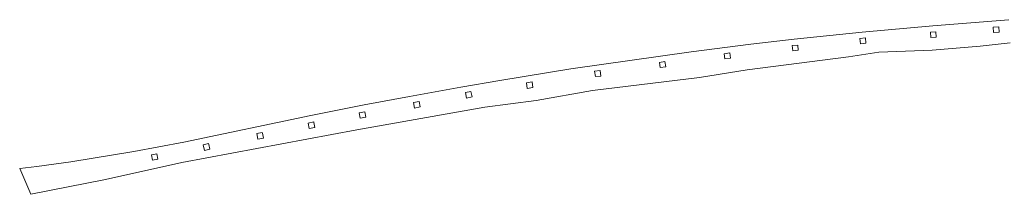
# Model space of a CAD drawing. Header units: metres. Extents: x 168032 to 180145, y 382923 to 399665.
# Tile 151 of 256: x 176190 to 176557, y 388746 to 388811. Entities that reach past the tile are written whole.
import ezdxf

# ---------------------------------------------------------------- set-up
doc = ezdxf.new("R2010")
doc.units = ezdxf.units.M
doc.layers.add('B-WE-OG-TERREIN_CULTUURSCHEIDING-GV', color=8, linetype='Continuous', lineweight=18)

msp = doc.modelspace()

# ---------------------------------------------------------------- linework, layer by layer
at = {"layer": 'B-WE-OG-TERREIN_CULTUURSCHEIDING-GV', "flags": 128}
msp.add_lwpolyline([(176558.401, 388811.414), (176530.102, 388809.124), (176503.806, 388806.825), (176478.524, 388804.153), (176462.372, 388802.346), (176440.16, 388799.52), (176395.503, 388793.154), (176369.015, 388788.843), (176354.565, 388786.375), (176335.38, 388782.893), (176318.571, 388779.691), (176298.717, 388775.724), (176251.414, 388765.904), (176232.88, 388762.381), (176209.385, 388758.514), (176196.787, 388756.807), (176190.512, 388756.05), (176190.408, 388756.037), (176194.603, 388746.468), (176222.316, 388752.028), (176250.749, 388758.242), (176315.803, 388770.468), (176363.41, 388778.923), (176382.606, 388781.352), (176403.479, 388785.08), (176443.369, 388789.895), (176461.024, 388792.78), (176498.771, 388797.611), (176510.052, 388799.299), (176529.91, 388800.121), (176547.702, 388801.594), (176558.932, 388802.826)], dxfattribs=at)
for points in [[(176529.209, 388806.754), (176531.285, 388806.884), (176531.415, 388804.974), (176529.355, 388804.783)], [(176552.58, 388808.64), (176554.671, 388808.788), (176554.768, 388806.821), (176552.726, 388806.699)], [(176477.815, 388801.815), (176479.912, 388801.989), (176480.073, 388800.031), (176477.979, 388799.829)], [(176502.976, 388804.43), (176505.048, 388804.637), (176505.236, 388802.685), (176503.161, 388802.441)], [(176452.52, 388798.754), (176454.54, 388799.095), (176454.848, 388797.132), (176452.777, 388796.821)], [(176428.372, 388795.543), (176430.464, 388795.861), (176430.738, 388793.907), (176428.684, 388793.612)], [(176406.39, 388792.508), (176406.632, 388790.459), (176404.569, 388790.231), (176404.294, 388792.295)], [(176379.252, 388785.858), (176378.92, 388787.937), (176381.027, 388788.274), (176381.359, 388786.195)], [(176356.628, 388782.277), (176356.232, 388784.337), (176358.302, 388784.736), (176358.698, 388782.675)], [(176337.304, 388778.56), (176336.908, 388780.62), (176338.978, 388781.018), (176339.375, 388778.958)], [(176317.123, 388774.758), (176316.76, 388776.832), (176318.837, 388777.195), (176319.2, 388775.122)], [(176298.097, 388770.943), (176297.686, 388772.984), (176299.775, 388773.406), (176299.81, 388773.234), (176300.187, 388771.365)], [(176279.042, 388766.918), (176278.601, 388769.032), (176280.643, 388769.458), (176280.685, 388769.257), (176281.084, 388767.344)], [(176259.122, 388762.789), (176258.63, 388764.832), (176260.696, 388765.33), (176260.774, 388765.008), (176261.189, 388763.287)], [(176239.408, 388761.107), (176241.472, 388761.494), (176241.846, 388759.494), (176239.783, 388759.107)]]:
    msp.add_lwpolyline(points, close=True, dxfattribs=at)

doc.saveas('drawing.dxf')
